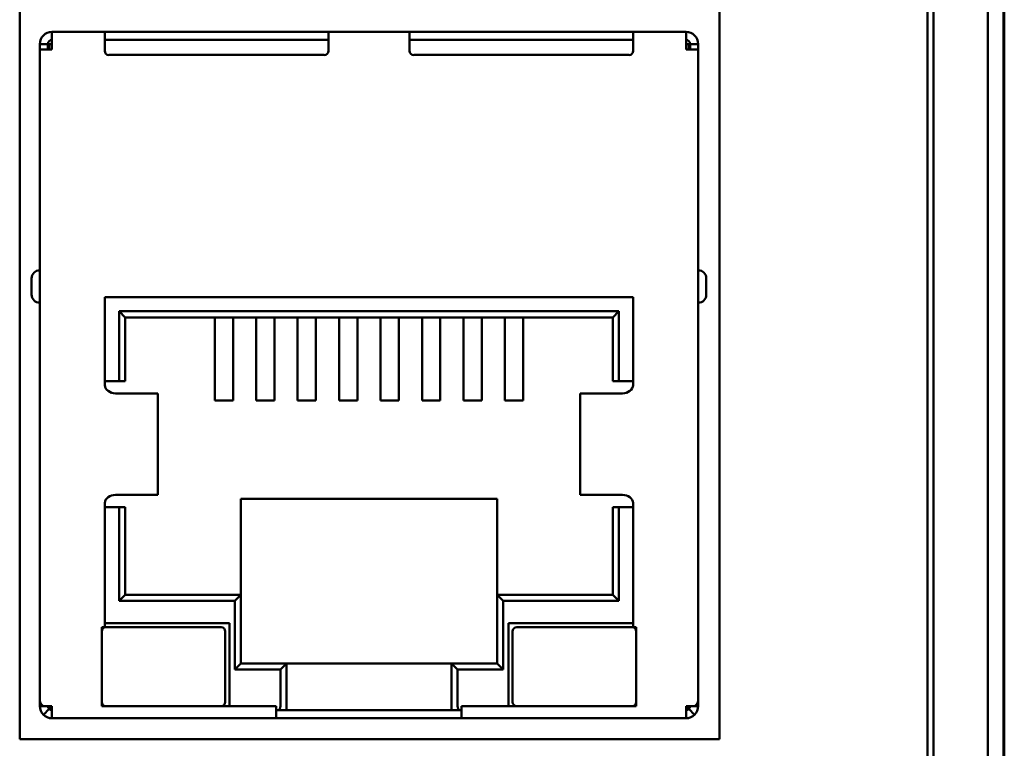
# Model space of a CAD drawing. Header units: inches. Extents: x 1 to 24, y 0.4 to 18.8.
# Tile 13 of 25: x 11.191 to 12.145, y 9.658 to 10.364. Entities that reach past the tile are written whole.
import ezdxf

# ---------------------------------------------------------------- set-up
doc = ezdxf.new("R2010")
doc.units = ezdxf.units.IN
doc.header["$LTSCALE"] = 0.8
doc.header["$MEASUREMENT"] = 0
doc.layers.add('Visible (ANSI)', color=7, linetype='Continuous', lineweight=50)

msp = doc.modelspace()

# ---------------------------------------------------------------- linework, layer by layer
at = {"layer": 'Visible (ANSI)'}
for p, q in [((12.12886, 11.93334), (12.12886, 8.56495)), ((12.07596, 9.07065), (12.07596, 11.42765)), ((12.07038, 11.21063), (12.07038, 9.15015)), ((12.14466, 9.37415), (12.14466, 11.12415)), ((12.14374, 9.42296), (12.14374, 11.07533)), ((12.14379, 11.07327), (12.14379, 9.42502)), ((11.1909, 9.66678), (11.1909, 11.06132)), ((11.8687, 11.06132), (11.8687, 9.66678)), ((11.22216, 10.35233), (11.27334, 10.35233)), ((11.22216, 10.34052), (11.22216, 10.35233)), ((11.27334, 10.35233), (11.27334, 10.34052)), ((11.27334, 10.35233), (11.27728, 10.35233)), ((11.27728, 10.35233), (11.48594, 10.35233)), ((11.48594, 10.35233), (11.48988, 10.35233)), ((11.48988, 10.35233), (11.56862, 10.35233)), ((11.48988, 10.34052), (11.48988, 10.35233)), ((11.57256, 10.35233), (11.56862, 10.35233)), ((11.56862, 10.34052), (11.56862, 10.35233)), ((11.78122, 10.35233), (11.57256, 10.35233)), ((11.78515, 10.35233), (11.78122, 10.35233)), ((11.78515, 10.35233), (11.83633, 10.35233)), ((11.78515, 10.35233), (11.78515, 10.34052)), ((11.83633, 10.35233), (11.83633, 10.34052)), ((11.21035, 10.33539), (11.21035, 10.34052)), ((11.21822, 10.34052), (11.21035, 10.34052)), ((11.21822, 10.33539), (11.21822, 10.34052)), ((11.21938, 10.34052), (11.21938, 10.33539)), ((11.22216, 10.34052), (11.21938, 10.34052)), ((11.22216, 10.33539), (11.22216, 10.34052)), ((11.48988, 10.34446), (11.27334, 10.34446)), ((11.27334, 10.33384), (11.27334, 10.34052)), ((11.48988, 10.34052), (11.48988, 10.33384)), ((11.78515, 10.34446), (11.56862, 10.34446)), ((11.56862, 10.34052), (11.56862, 10.33384)), ((11.78515, 10.33384), (11.78515, 10.34052)), ((11.83633, 10.34052), (11.83912, 10.34052)), ((11.83633, 10.33539), (11.83633, 10.34052)), ((11.83912, 10.33539), (11.83912, 10.34052)), ((11.84027, 10.34052), (11.84815, 10.34052)), ((11.84027, 10.34052), (11.84027, 10.33539)), ((11.84815, 10.34052), (11.84815, 10.33539)), ((11.22216, 10.33539), (11.21035, 10.33539)), ((11.21035, 9.70392), (11.21035, 10.33539)), ((11.48594, 10.32991), (11.27728, 10.32991)), ((11.57256, 10.32991), (11.78122, 10.32991)), ((11.83633, 10.33539), (11.84815, 10.33539)), ((11.84815, 10.33539), (11.84815, 9.70392)), ((11.20248, 10.11335), (11.20248, 10.09761)), ((11.85602, 10.09761), (11.85602, 10.11335)), ((11.78515, 10.09524), (11.27334, 10.09524)), ((11.27334, 10.09524), (11.27334, 10.00981)), ((11.78515, 10.00981), (11.78515, 10.09524)), ((11.28712, 10.01375), (11.28712, 10.08147)), ((11.28712, 10.08147), (11.77137, 10.08147)), ((11.29303, 10.07556), (11.28712, 10.08147)), ((11.76547, 10.07556), (11.77137, 10.08147)), ((11.77137, 10.08147), (11.77137, 10.01375)), ((11.29303, 10.07556), (11.29303, 10.01375)), ((11.76547, 10.07556), (11.29303, 10.07556)), ((11.37984, 10.07556), (11.37984, 10.06099)), ((11.39756, 10.07556), (11.39756, 10.06099)), ((11.42, 10.07556), (11.42, 10.06099)), ((11.43771, 10.07556), (11.43771, 10.06099)), ((11.46015, 10.07556), (11.46015, 10.06099)), ((11.47787, 10.07556), (11.47787, 10.06099)), ((11.50031, 10.07556), (11.50031, 10.06099)), ((11.51803, 10.07556), (11.51803, 10.06099)), ((11.54047, 10.07556), (11.54047, 10.06099)), ((11.55819, 10.07556), (11.55819, 10.06099)), ((11.58063, 10.07556), (11.58063, 10.06099)), ((11.59834, 10.07556), (11.59834, 10.06099)), ((11.62078, 10.07556), (11.62078, 10.06099)), ((11.6385, 10.07556), (11.6385, 10.06099)), ((11.66094, 10.07556), (11.66094, 10.06099)), ((11.67866, 10.07556), (11.67866, 10.06099)), ((11.76547, 10.01375), (11.76547, 10.07556)), ((11.37984, 10.0386), (11.37984, 10.06099)), ((11.39756, 10.0386), (11.39756, 10.06099)), ((11.42, 10.0386), (11.42, 10.06099)), ((11.43771, 10.0386), (11.43771, 10.06099)), ((11.46015, 10.0386), (11.46015, 10.06099)), ((11.47787, 10.0386), (11.47787, 10.06099)), ((11.50031, 10.0386), (11.50031, 10.06099)), ((11.51803, 10.0386), (11.51803, 10.06099)), ((11.54047, 10.0386), (11.54047, 10.06099)), ((11.55819, 10.0386), (11.55819, 10.06099)), ((11.58063, 10.0386), (11.58063, 10.06099)), ((11.59834, 10.0386), (11.59834, 10.06099)), ((11.62078, 10.0386), (11.62078, 10.06099)), ((11.6385, 10.0386), (11.6385, 10.06099)), ((11.66094, 10.0386), (11.66094, 10.06099)), ((11.67866, 10.0386), (11.67866, 10.06099)), ((11.37984, 10.0386), (11.37984, 9.99512)), ((11.39756, 10.0386), (11.39756, 9.99512)), ((11.42, 10.0386), (11.42, 9.99512)), ((11.43771, 10.0386), (11.43771, 9.99512)), ((11.46015, 10.0386), (11.46015, 9.99512)), ((11.47787, 10.0386), (11.47787, 9.99512)), ((11.50031, 10.0386), (11.50031, 9.99512)), ((11.51803, 10.0386), (11.51803, 9.99512)), ((11.54047, 10.0386), (11.54047, 9.99512)), ((11.55819, 10.0386), (11.55819, 9.99512)), ((11.58063, 10.0386), (11.58063, 9.99512)), ((11.59834, 10.0386), (11.59834, 9.99512)), ((11.62078, 10.0386), (11.62078, 9.99512)), ((11.6385, 10.0386), (11.6385, 9.99512)), ((11.66094, 10.0386), (11.66094, 9.99512)), ((11.67866, 10.0386), (11.67866, 9.99512)), ((11.27334, 10.01375), (11.28712, 10.01375)), ((11.28712, 10.01375), (11.29303, 10.01375)), ((11.76547, 10.01375), (11.77137, 10.01375)), ((11.77137, 10.01375), (11.78515, 10.01375)), ((11.29257, 10.00194), (11.28357, 10.00194)), ((11.29257, 10.00194), (11.32416, 10.00194)), ((11.32416, 10.00194), (11.32462, 10.00194)), ((11.32462, 9.90351), (11.32462, 10.00194)), ((11.73388, 10.00194), (11.73433, 10.00194)), ((11.73388, 9.90351), (11.73388, 10.00194)), ((11.73433, 10.00194), (11.76592, 10.00194)), ((11.77492, 10.00194), (11.76592, 10.00194)), ((11.37984, 9.99512), (11.39756, 9.99512)), ((11.42, 9.99512), (11.43771, 9.99512)), ((11.46015, 9.99512), (11.47787, 9.99512)), ((11.50031, 9.99512), (11.51803, 9.99512)), ((11.55819, 9.99512), (11.54047, 9.99512)), ((11.59834, 9.99512), (11.58063, 9.99512)), ((11.6385, 9.99512), (11.62078, 9.99512)), ((11.67866, 9.99512), (11.66094, 9.99512)), ((11.28357, 9.90351), (11.29257, 9.90351)), ((11.29257, 9.90351), (11.32416, 9.90351)), ((11.32416, 9.90351), (11.32462, 9.90351)), ((11.73388, 9.90351), (11.73433, 9.90351)), ((11.73433, 9.90351), (11.76592, 9.90351)), ((11.76592, 9.90351), (11.77492, 9.90351)), ((11.27334, 9.89564), (11.27334, 9.77517)), ((11.28712, 9.8917), (11.27334, 9.8917)), ((11.28712, 9.80076), (11.28712, 9.8917)), ((11.29303, 9.8917), (11.28712, 9.8917)), ((11.29303, 9.8917), (11.29303, 9.80666)), ((11.65326, 9.89958), (11.40523, 9.89958)), ((11.40523, 9.89958), (11.40523, 9.80666)), ((11.65326, 9.80666), (11.65326, 9.89958)), ((11.77137, 9.8917), (11.76547, 9.8917)), ((11.76547, 9.80666), (11.76547, 9.8917)), ((11.78515, 9.8917), (11.77137, 9.8917)), ((11.77137, 9.8917), (11.77137, 9.80076)), ((11.78515, 9.77517), (11.78515, 9.89564)), ((11.29303, 9.80666), (11.28712, 9.80076)), ((11.29303, 9.80666), (11.40523, 9.80666)), ((11.39933, 9.80076), (11.40523, 9.80666)), ((11.40523, 9.80666), (11.40523, 9.74013)), ((11.65326, 9.80666), (11.76547, 9.80666)), ((11.65326, 9.80666), (11.65917, 9.80076)), ((11.65326, 9.74013), (11.65326, 9.80666)), ((11.76547, 9.80666), (11.77137, 9.80076)), ((11.39933, 9.80076), (11.28712, 9.80076)), ((11.39933, 9.73422), (11.39933, 9.80076)), ((11.77137, 9.80076), (11.65917, 9.80076)), ((11.65917, 9.80076), (11.65917, 9.73422)), ((11.39401, 9.7791), (11.27334, 9.7791)), ((11.39401, 9.69879), (11.39401, 9.7791)), ((11.66448, 9.69879), (11.66448, 9.7791)), ((11.66448, 9.7791), (11.78515, 9.7791)), ((11.27039, 9.77517), (11.27039, 9.69879)), ((11.27334, 9.77517), (11.27039, 9.77517)), ((11.38614, 9.77517), (11.27433, 9.77517)), ((11.39007, 9.70273), (11.39007, 9.77123)), ((11.66842, 9.77123), (11.66842, 9.70273)), ((11.78417, 9.77517), (11.67236, 9.77517)), ((11.78811, 9.77517), (11.78515, 9.77517)), ((11.78811, 9.69879), (11.78811, 9.77517)), ((11.39933, 9.73422), (11.40523, 9.74013)), ((11.40523, 9.74013), (11.44933, 9.74013)), ((11.44342, 9.73422), (11.44933, 9.74013)), ((11.44933, 9.74013), (11.44933, 9.69879)), ((11.44933, 9.74013), (11.60917, 9.74013)), ((11.60917, 9.74013), (11.65326, 9.74013)), ((11.60917, 9.69879), (11.60917, 9.74013)), ((11.61507, 9.73422), (11.60917, 9.74013)), ((11.65326, 9.74013), (11.65917, 9.73422)), ((11.44342, 9.73422), (11.39933, 9.73422)), ((11.44342, 9.69879), (11.44342, 9.73422)), ((11.65917, 9.73422), (11.61507, 9.73422)), ((11.61507, 9.73422), (11.61507, 9.69879)), ((11.21035, 9.69879), (11.21035, 9.70392)), ((11.84815, 9.70392), (11.84815, 9.69879)), ((11.21381, 9.69879), (11.21035, 9.69879)), ((11.21381, 9.69879), (11.22216, 9.69879)), ((11.21938, 9.696), (11.21381, 9.69044)), ((11.22216, 9.68698), (11.22216, 9.69879)), ((11.27039, 9.69879), (11.43948, 9.69879)), ((11.43948, 9.69879), (11.43948, 9.68698)), ((11.44179, 9.69485), (11.43948, 9.69485)), ((11.44179, 9.69485), (11.44933, 9.69485)), ((11.44933, 9.69879), (11.44933, 9.69485)), ((11.44933, 9.69485), (11.60917, 9.69485)), ((11.60917, 9.69485), (11.60917, 9.69879)), ((11.60917, 9.69485), (11.61671, 9.69485)), ((11.61901, 9.69485), (11.61671, 9.69485)), ((11.61901, 9.69879), (11.78811, 9.69879)), ((11.61901, 9.68698), (11.61901, 9.69879)), ((11.83633, 9.69879), (11.84469, 9.69879)), ((11.83633, 9.68698), (11.83633, 9.69879)), ((11.83912, 9.696), (11.84469, 9.69044)), ((11.84469, 9.69879), (11.84815, 9.69879)), ((11.22216, 9.68698), (11.43948, 9.68698)), ((11.43948, 9.68698), (11.61901, 9.68698)), ((11.61901, 9.68698), (11.83633, 9.68698)), ((11.8687, 9.66678), (11.1909, 9.66678))]:
    msp.add_line(p, q, dxfattribs=at)
for centre, radius, start, end in [((11.22216, 10.34052), 0.01181, 90, 180), ((11.83633, 10.34052), 0.01181, 0, 90), ((11.22216, 10.34052), 0.00394, 90, 180), ((11.83633, 10.34052), 0.00394, 0, 90), ((11.27728, 10.33384), 0.00394, 180, 270), ((11.48594, 10.33384), 0.00394, 270, 0), ((11.57256, 10.33384), 0.00394, 180, 270), ((11.78122, 10.33384), 0.00394, 270, 0), ((11.21035, 10.11335), 0.00787, 90, 180), ((11.84815, 10.11335), 0.00787, 0, 90), ((11.21035, 10.09761), 0.00787, 180, 270), ((11.84815, 10.09761), 0.00787, 270, 0), ((11.27433, 9.77123), 0.00394, 90, 180), ((11.38614, 9.77123), 0.00394, 0, 90), ((11.67236, 9.77123), 0.00394, 90, 180), ((11.78417, 9.77123), 0.00394, 0, 90), ((11.27433, 9.70273), 0.00394, 180, 270), ((11.38614, 9.70273), 0.00394, 270, 0), ((11.67236, 9.70273), 0.00394, 180, 270), ((11.78417, 9.70273), 0.00394, 270, 0), ((11.22216, 9.69879), 0.01181, 225, 270), ((11.2261, 9.70273), 0.00787, 210, 240), ((11.22216, 9.69879), 0.00394, 225, 270), ((11.8324, 9.70273), 0.00787, 300, 330), ((11.83633, 9.69879), 0.00394, 270, 315), ((11.83633, 9.69879), 0.01181, 270, 315)]:
    msp.add_arc(centre, radius, start, end, dxfattribs=at)
for centre, start_param, end_param in [((11.44179, 9.69879), 0, 1.570796), ((11.61671, 9.69879), 4.712389, 6.283185)]:
    msp.add_ellipse(centre, major_axis=(0, -0.00394), ratio=0.414214, start_param=start_param, end_param=end_param, dxfattribs=at)
for points, knots in [([(11.27334, 10.00981), (11.27334, 10.00774), (11.27451, 10.0057), (11.27845, 10.00279), (11.28114, 10.00194), (11.28357, 10.00194)], [0, 0, 0, 0, 0.5, 0.5, 1, 1, 1, 1]), ([(11.77492, 10.00194), (11.77735, 10.00194), (11.78005, 10.00279), (11.78398, 10.0057), (11.78515, 10.00774), (11.78515, 10.00981)], [0, 0, 0, 0, 0.5, 0.5, 1, 1, 1, 1]), ([(11.28357, 9.90351), (11.28114, 9.90351), (11.27845, 9.90266), (11.27451, 9.89975), (11.27334, 9.89771), (11.27334, 9.89564)], [0, 0, 0, 0, 0.5, 0.5, 1, 1, 1, 1]), ([(11.78515, 9.89564), (11.78515, 9.89771), (11.78398, 9.89975), (11.78005, 9.90266), (11.77735, 9.90351), (11.77492, 9.90351)], [0, 0, 0, 0, 0.5, 0.5, 1, 1, 1, 1]), ([(11.21822, 9.69879), (11.21822, 9.69827), (11.21833, 9.69776), (11.21872, 9.6968), (11.21901, 9.69637), (11.21938, 9.696)], [-0.01526468, -0.01526468, -0.01526468, -0.01526468, -0.00763234, -0.00763234, 0, 0, 0, 0]), ([(11.83912, 9.696), (11.83948, 9.69637), (11.83977, 9.6968), (11.84017, 9.69776), (11.84027, 9.69827), (11.84027, 9.69879)], [-0.01526468, -0.01526468, -0.01526468, -0.01526468, -0.00763234, -0.00763234, 0, 0, 0, 0])]:
    msp.add_open_spline(points, degree=3, knots=knots, dxfattribs=at)
for points in [[(11.21381, 9.69879), (11.21161, 9.70051), (11.21035, 9.7022), (11.21035, 9.70392)], [(11.84815, 9.70392), (11.84815, 9.7022), (11.84688, 9.70051), (11.84469, 9.69879)], [(11.21035, 9.69879), (11.21035, 9.69568), (11.21161, 9.69263), (11.21381, 9.69044)], [(11.84469, 9.69044), (11.84688, 9.69263), (11.84815, 9.69568), (11.84815, 9.69879)]]:
    msp.add_open_spline(points, degree=3, dxfattribs=at)

doc.saveas('drawing.dxf')
